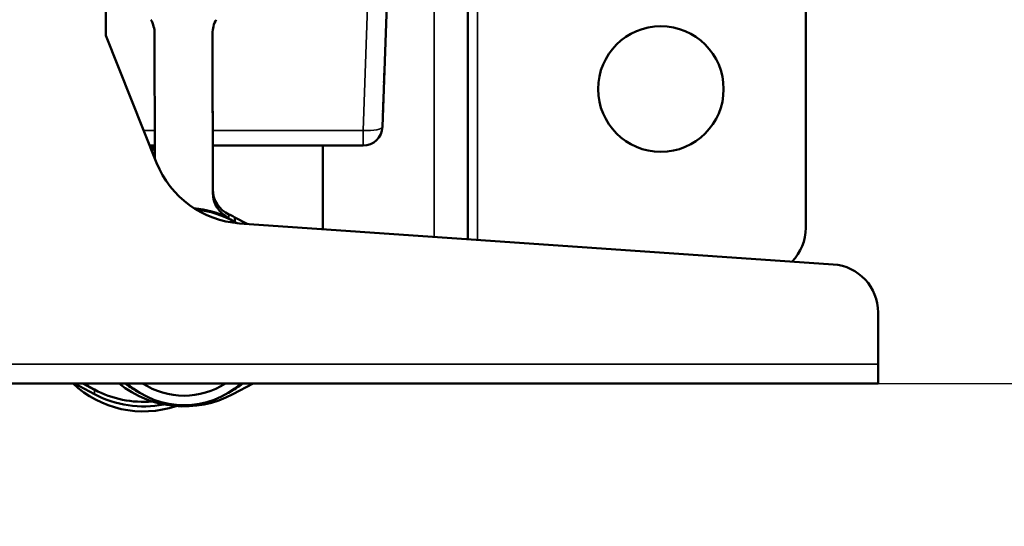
# Model space of a CAD drawing. Header units: millimetres. Extents: x 75 to 4764, y 75 to 3163.
# Tile 64 of 198: x 579 to 681, y 1772 to 1824. Entities that reach past the tile are written whole.
import ezdxf

# ---------------------------------------------------------------- set-up
doc = ezdxf.new("R2010")
doc.units = ezdxf.units.MM
doc.header["$LTSCALE"] = 15
for name, color, linetype, lineweight in [('Dimension (ISO)', 7, 'Continuous', 25), ('Visible (ISO)', 7, 'Continuous', 50), ('Visible Narrow (ISO)', 7, 'Continuous', 35)]:
    doc.layers.add(name, color=color, linetype=linetype, lineweight=lineweight)
doc.styles.add('Note Text (ANSI)', font='tahoma.ttf')
doc.dimstyles.new('Default (ISO)', dxfattribs={"dimscale": 15, "dimtxt": 1, "dimasz": 2.5, "dimexe": 3.175, "dimexo": 0, "dimgap": 0.762, "dimtad": 1, "dimrnd": 1e-08, "dimzin": 0, "dimdsep": 46, "dimtxsty": 'Note Text (ANSI)', "dimcen": 0.09, "dimdle": 10, "dimclrd": 1, "dimclre": 1, "dimclrt": 1, "dimazin": 0, "dimtfac": 3.5052, "dimtmove": 0, "dimatfit": 3, "dimfxl": 1, "dimtolj": 1, "dimtzin": 0, "dimlwd": -1, "dimlwe": -1, "dimarcsym": 0})

# ---------------------------------------------------------------- blocks, each defined once
blk = doc.blocks.new('*D11')
at = {"layer": 'Defpoints', "color": 0, "transparency": 16777216}
for p in [(616.45, 1952.85), (815.24, 1952.85), (667.88, 1786.49)]:
    blk.add_point(p, dxfattribs=at)
at = {"layer": 'Dimension (ISO)', "color": 1, "transparency": 16777216}
for p, q in [((616.45, 1952.85), (862.86, 1952.85)), ((815.24, 1823.99), (815.24, 1915.35)), ((667.88, 1786.49), (862.86, 1786.49))]:
    blk.add_line(p, q, dxfattribs=at)
for points in [[(808.99, 1915.35), (821.49, 1915.35), (815.24, 1952.85)], [(808.99, 1823.99), (821.49, 1823.99), (815.24, 1786.49)]]:
    blk.add_solid(points, dxfattribs=at)
at = {"layer": 'Dimension (ISO)', "color": 1, "transparency": 16777216, "insert": (784.19, 1771.71), "char_height": 15, "attachment_point": 1, "rotation": 90, "style": 'Note Text (ANSI)'}
blk.add_mtext('\\A1;166.36 mm [6.549 in]', dxfattribs=at)

msp = doc.modelspace()

# ---------------------------------------------------------------- linework, layer by layer
at = {"layer": 'Visible (ISO)'}
for p, q in [((660.381, 1981.338), (660.381, 1802.585)), ((625.381, 1801.43), (625.381, 1942.828)), ((616.539, 1813.036), (618.317, 1863.936)), ((587.881, 1822.495), (587.881, 1825.532)), ((593.149, 1809.324), (587.881, 1822.495)), ((592.939, 1822.692), (592.963, 1809.79)), ((598.97, 1806.23), (598.939, 1822.703)), ((598.97, 1806.59), (598.94, 1822.765)), ((592.961, 1811.106), (592.437, 1811.106)), ((592.697, 1810.606), (592.637, 1810.606)), ((592.697, 1811.106), (592.697, 1810.606)), ((592.787, 1810.606), (592.697, 1810.606)), ((592.787, 1811.106), (592.787, 1810.606)), ((614.54, 1811.106), (598.961, 1811.106)), ((610.381, 1802.585), (610.381, 1811.106)), ((601.265, 1803.671), (601.265, 1803.198)), ((601.265, 1803.671), (602.514, 1803.009)), ((601.265, 1803.198), (601.481, 1803.084)), ((663.226, 1798.816), (601.745, 1803.062)), ((667.881, 1788.495), (667.881, 1793.828)), ((667.881, 1786.495), (667.881, 1788.495)), ((482.881, 1786.495), (667.881, 1786.495)), ((584.628, 1786.495), (586.72, 1785.377)), ((585.512, 1786.495), (586.72, 1785.849)), ((603.134, 1786.495), (601.043, 1785.377))]:
    msp.add_line(p, q, dxfattribs=at)
msp.add_circle((645.381, 1816.961), 6.5, dxfattribs=at)
for centre, radius, start, end in [((614.54, 1813.106), 2, 270, 358), ((602.434, 1813.038), 10, 201.80141, 266.04938), ((615.381, 1802.585), 5, 180, 181.36486), ((655.381, 1802.585), 5, 315.97265, 0), ((662.881, 1793.828), 5, 0, 86.04938)]:
    msp.add_arc(centre, radius, start, end, dxfattribs=at)
for centre, major_axis, start_param, end_param in [((589.939, 1822.687), (3, 0), 0.0018208, 0.5170414), ((601.939, 1822.708), (-3, 0), 5.7745023, 6.2850061), ((601.97, 1806.595), (-3, 0), 0.0018208, 1.1120631), ((601.97, 1806.235), (-3, 0), 0.0018208, 1.1120631), ((595.992, 1794.441), (-10.5, 0), 4.2536558, 4.6129259), ((595.992, 1794.351), (-10.5, 0), 4.1862622, 4.5964096), ((595.992, 1794.823), (10.5, 0), 1.0446696, 1.1408751), ((591.771, 1793.744), (-10.41, 0), 0.796162, 1.9022187), ((591.771, 1794.823), (-10.5, 0), 0.9511619, 1.0691965), ((591.771, 1794.823), (10.5, 0), 4.2107891, 4.80177), ((595.992, 1794.351), (10.5, 0), 4.0171758, 5.2139888), ((595.992, 1793.789), (-9.65, 0), 0.8878982, 1.0752885), ((595.992, 1792.776), (-8.75, 0), 0.828334, 2.3132586), ((595.992, 1792.776), (-7.75, 0), 0.9824828, 2.1591099), ((595.992, 1793.789), (-9.65, 0), 2.0663042, 2.2536945), ((591.771, 1794.351), (10.41, 0), 4.2058219, 4.2060419), ((591.771, 1794.351), (-10.5, 0), 1.0691965, 1.7731826)]:
    msp.add_ellipse(centre, major_axis=major_axis, ratio=0.9743701, start_param=start_param, end_param=end_param, dxfattribs=at)
for points, knots in [([(616.733, 1818.605), (616.733, 1818.605), (616.733, 1818.605), (616.733, 1818.604), (616.733, 1818.604), (616.733, 1818.6), (616.733, 1818.598), (616.733, 1818.595), (616.733, 1818.594), (616.733, 1818.593), (616.733, 1818.593), (616.733, 1818.59), (616.733, 1818.59), (616.733, 1818.589), (616.733, 1818.588), (616.733, 1818.586), (616.733, 1818.584), (616.732, 1818.569), (616.731, 1818.543), (616.73, 1818.492), (616.729, 1818.478), (616.728, 1818.458), (616.728, 1818.453), (616.726, 1818.392), (616.724, 1818.32), (616.718, 1818.157), (616.715, 1818.064), (616.708, 1817.868), (616.704, 1817.761), (616.7, 1817.645), (616.7, 1817.634), (616.699, 1817.623)], [0, 0, 0, 0, 0.00002501, 0.00002501, 0.0002251, 0.0002251, 0.00105072, 0.00105072, 0.00125257, 0.00125257, 0.00145436, 0.00145436, 0.00248103, 0.00248103, 0.00544824, 0.00544824, 0.01336595, 0.01336595, 0.04198194, 0.04198194, 0.05143267, 0.05143267, 0.05457978, 0.05457978, 0.08702071, 0.08702071, 0.11889018, 0.11889018, 0.1507738, 0.1507738, 0.1539759, 0.1539759, 0.1539759, 0.1539759]), ([(616.629, 1815.605), (616.629, 1815.605), (616.629, 1815.605), (616.629, 1815.604), (616.629, 1815.604), (616.629, 1815.6), (616.629, 1815.598), (616.628, 1815.595), (616.628, 1815.594), (616.628, 1815.593), (616.628, 1815.593), (616.628, 1815.59), (616.628, 1815.59), (616.628, 1815.589), (616.628, 1815.588), (616.628, 1815.586), (616.628, 1815.584), (616.628, 1815.569), (616.627, 1815.543), (616.625, 1815.492), (616.624, 1815.478), (616.624, 1815.458), (616.624, 1815.453), (616.621, 1815.392), (616.619, 1815.32), (616.613, 1815.157), (616.61, 1815.064), (616.603, 1814.868), (616.599, 1814.761), (616.595, 1814.645), (616.595, 1814.634), (616.595, 1814.623)], [0, 0, 0, 0, 0.00002501, 0.00002501, 0.0002251, 0.0002251, 0.00105073, 0.00105073, 0.00125258, 0.00125258, 0.00145437, 0.00145437, 0.0024809, 0.0024809, 0.00544811, 0.00544811, 0.01336582, 0.01336582, 0.04198186, 0.04198186, 0.05143261, 0.05143261, 0.05457972, 0.05457972, 0.08702065, 0.08702065, 0.11889012, 0.11889012, 0.15077374, 0.15077374, 0.15397584, 0.15397584, 0.15397584, 0.15397584])]:
    msp.add_open_spline(points, degree=3, knots=knots, dxfattribs=at)
msp.add_open_spline([(616.316, 1812.186), (616.294, 1812.143), (616.27, 1812.1), (616.244, 1812.059)], degree=3, dxfattribs=at)
at = {"layer": 'Visible Narrow (ISO)'}
for p, q in [((626.381, 1986.338), (626.381, 1801.361)), ((621.881, 1801.671), (621.881, 1900.338)), ((614.54, 1812.656), (616.318, 1863.556)), ((592.958, 1812.656), (591.817, 1812.656)), ((614.54, 1812.656), (598.958, 1812.656)), ((614.54, 1812.656), (614.54, 1811.106)), ((598.97, 1806.59), (598.97, 1806.23)), ((600.641, 1803.974), (600.641, 1803.614)), ((482.881, 1788.495), (667.881, 1788.495)), ((586.721, 1785.85), (586.721, 1785.379))]:
    msp.add_line(p, q, dxfattribs=at)
msp.add_ellipse((614.54, 1813.106), major_axis=(1.999, -0.07), ratio=0.2248209, start_param=4.7202397, end_param=6.2831853, dxfattribs=at)

# ---------------------------------------------------------------- dimensions: what is measured, and where the dimension line sits
at = {"layer": 'Dimension (ISO)', "color": 1, "true_color": 0xff0000}
dim = msp.add_linear_dim(base=(815.2393, 1952.8504), p1=(667.8813, 1786.4945), p2=(616.4486, 1952.8504), angle=270, text='<> mm [6.549 in]', dimstyle='Default (ISO)', override={"dimgap": 0.762, "dimdec": 2, "dimpost": '', "dimtol": 0, "dimlim": 0, "dimtp": 0, "dimtm": 0, "dimtdec": 2, "dimtofl": 0, "dimatfit": 1}, dxfattribs=at)
dim.commit()
dim.dimension.update_dxf_attribs({"geometry": '*D11', "text_midpoint": (815.2393, 1869.6724), "dimtype": 160})

doc.saveas('drawing.dxf')
